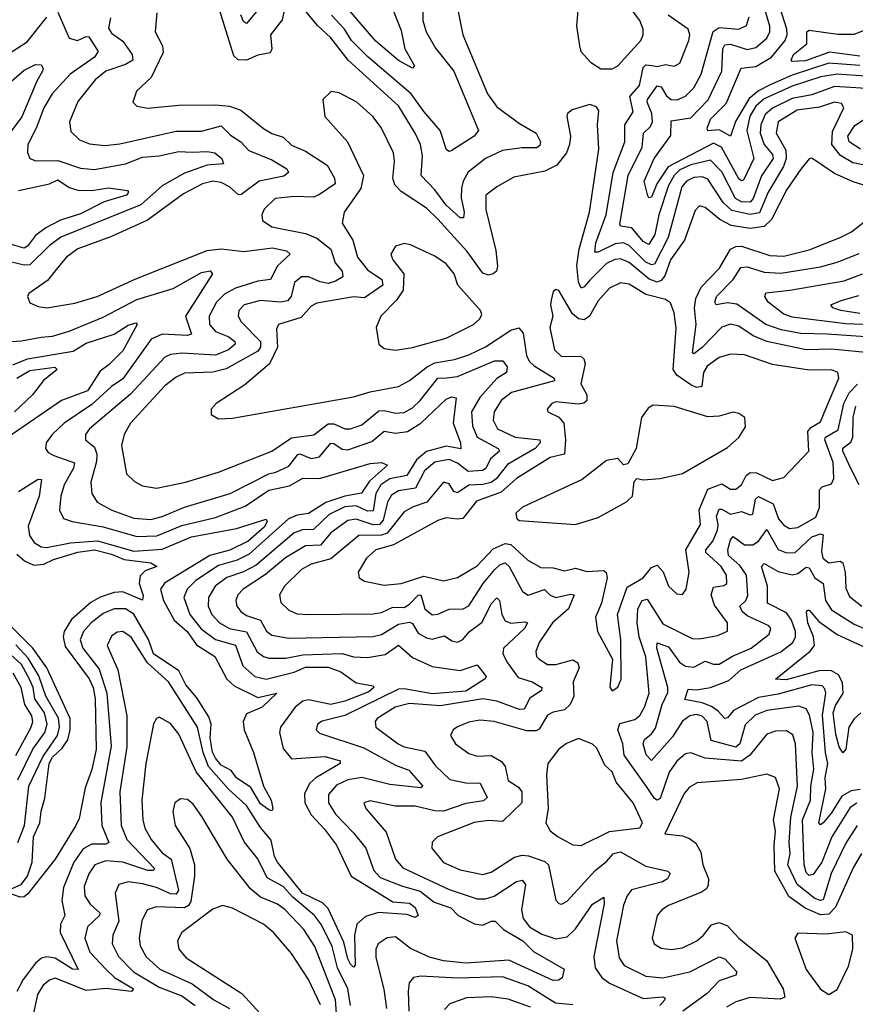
# Model space of a CAD drawing. Extents: x 1843161 to 1959474, y 907081 to 1016326.
# Tile 91 of 256: x 1881919 to 1884889, y 944140 to 947638. Entities that reach past the tile are written whole.
import ezdxf

# ---------------------------------------------------------------- set-up
doc = ezdxf.new("R2010")
doc.units = 0

msp = doc.modelspace()

# ---------------------------------------------------------------- linework, layer by layer
at = {"layer": '0CON20XD'}
for points in [[(1884025, 947463.8), (1884045, 947474.2), (1884126.7, 947565), (1884135.5, 947585), (1884134.5, 947605), (1884123.6, 947635), (1884100.5, 947665), (1884005, 947760), (1883964.1, 947775.9), (1883945, 947770), (1883924.2, 947745.8), (1883904, 947685), (1883898, 947615), (1883908.8, 947545), (1883913.8, 947525), (1883947.7, 947487.7), (1883985, 947464), (1884025, 947463.8)], [(1883245.3, 947675), (1883275, 947600), (1883288.3, 947535), (1883322, 947475), (1883315, 947466.2), (1883265, 947493.3), (1883185, 947562.7), (1883045, 947725.4)], [(1882865, 947698), (1882852.3, 947637.7), (1882810.6, 947585), (1882814.7, 947535), (1882809.6, 947520.4), (1882765, 947511.9), (1882725, 947494.8), (1882695, 947495.7), (1882679.8, 947509.8), (1882629.9, 947669.9)], [(1883474.5, 947685), (1883493.9, 947585), (1883581.7, 947375), (1883615, 947328.8), (1883695, 947269.3), (1883754.5, 947235), (1883770.3, 947205), (1883768.2, 947191.8), (1883757, 947183), (1883705, 947183.5), (1883635, 947174.2), (1883574.5, 947145.5), (1883513.4, 947096.6), (1883495.2, 947065), (1883489.6, 947039.6), (1883488.6, 947005), (1883499, 946955), (1883496, 946934), (1883485, 946934.7), (1883435, 946978.9), (1883395, 947033.8), (1883346.5, 947085), (1883350.4, 947155), (1883343.4, 947195), (1883325.2, 947235), (1883265, 947331.9), (1883086.7, 947495), (1883025, 947574.2), (1882977.5, 947617.5), (1882905, 947705.6)], [(1884925, 947437.8), (1884825, 947445.1), (1884766.9, 947435), (1884665, 947402), (1884565, 947356.7), (1884535, 947330.6), (1884514.5, 947295.5), (1884503, 947245), (1884528.5, 947145), (1884491.6, 947068.4), (1884485, 947065.3), (1884475, 947073.3), (1884413.6, 947185), (1884385, 947199.7), (1884224.2, 947115.8), (1884183.1, 947055), (1884165, 947007.8), (1884155, 947005.8), (1884152, 947012), (1884138.3, 947065), (1884174.4, 947145.6), (1884233.3, 947226.7), (1884235, 947279.2), (1884305, 947289.6), (1884366, 947354), (1884414.8, 947455), (1884418.8, 947535), (1884425, 947549.2), (1884445, 947551), (1884505, 947532.9), (1884535, 947539.6), (1884575, 947572.9), (1884585.2, 947595), (1884585.8, 947615.8), (1884562.4, 947692.4)], [(1884905, 947475.3), (1884795, 947484.1), (1884665, 947440.8), (1884586.7, 947406.7), (1884544.8, 947385.2), (1884511.7, 947358.3), (1884462.9, 947277.1), (1884445.3, 947224.7), (1884405, 947246.7), (1884365, 947243.8), (1884362.7, 947252.7), (1884374.8, 947285), (1884429.8, 947340.2), (1884483.8, 947466.2), (1884535, 947471.6), (1884591, 947505), (1884640, 947565), (1884647.3, 947585), (1884646, 947605), (1884614.1, 947705)], [(1881741.8, 947675), (1881741.5, 947625), (1881749.8, 947575), (1881745.8, 947555), (1881727.8, 947532.2), (1881705, 947517.6), (1881637.4, 947522.6), (1881585, 947514), (1881574.2, 947505), (1881546, 947445), (1881542.3, 947412.3), (1881551.2, 947385), (1881566.7, 947375), (1881605, 947365.5), (1881635, 947367.1), (1881705, 947392.3), (1881795, 947451.5), (1881844.4, 947495.6), (1881945, 947559.5), (1882015, 947647.5)], [(1882055, 947665.5), (1882095, 947573.1), (1882124.1, 947564.1), (1882155, 947579.3), (1882165, 947577.5), (1882198, 947525), (1882185.3, 947505), (1882098, 947445), (1882034.4, 947375), (1882004.8, 947325), (1881978.7, 947255), (1881947.6, 947195), (1881946.1, 947166.1), (1881955.3, 947145.3), (1881976.5, 947136.5), (1882055, 947137.9), (1882135, 947110.4), (1882185, 947105.6), (1882295, 947126.1), (1882355, 947150.5), (1882415, 947155.2), (1882485, 947170.5), (1882531.8, 947168.2), (1882585, 947170.5), (1882612.9, 947165), (1882637.9, 947145), (1882643.8, 947126.2), (1882585, 947121.5), (1882505, 947092.7), (1882425, 947048), (1882349.6, 946980.4), (1882065, 946866.2), (1882023.3, 946835), (1881955, 946767.3), (1881935, 946765.8), (1881865, 946782.9)], [(1882406.9, 947663.1), (1882400, 947595), (1882426, 947546), (1882428.4, 947521.6), (1882386.4, 947433.6), (1882334, 947385), (1882321.2, 947345), (1882335, 947331.4), (1882373.8, 947323.8), (1882485, 947334.7), (1882615, 947336.2), (1882665, 947331.4), (1882705, 947317.1), (1882785, 947251.6), (1882815, 947233.7), (1882855, 947221.1), (1882885, 947193.1), (1882935, 947171.1), (1883012.1, 947122.1), (1883037.9, 947075), (1883040, 947055), (1882985, 947017), (1882965, 947008), (1882895, 947010.2), (1882826.7, 947003.3), (1882787.9, 946965), (1882780, 946945), (1882781.5, 946925), (1882815, 946902.4), (1882935, 946879), (1882975, 946862.4), (1883025, 946822.9), (1883040.2, 946775), (1883065.3, 946745), (1883067.5, 946725), (1883041.2, 946708.8), (1883015, 946701.6), (1882986.5, 946706.5), (1882945, 946724.8), (1882920.8, 946725), (1882895.3, 946705), (1882884, 946655), (1882871, 946639), (1882845.4, 946634.6), (1882775, 946640.4), (1882717.3, 946625), (1882697.3, 946605), (1882695.3, 946585), (1882706.6, 946565), (1882775.1, 946495.1), (1882775.2, 946475), (1882765, 946460), (1882652.8, 946397.2), (1882605, 946385.9), (1882505, 946381.9), (1882475, 946367.7), (1882435, 946337.6), (1882313.2, 946205), (1882290.8, 946165), (1882280.4, 946125), (1882298.6, 946025), (1882327.4, 945997.4), (1882355, 945981.5), (1882405, 945973.8), (1882508.8, 945995), (1882625, 946030.3), (1882815, 946104.7), (1882885, 946152.7), (1882965, 946163.4), (1883015, 946202.4), (1883035, 946202.2), (1883075, 946184.1), (1883095, 946184.1), (1883135, 946199.1), (1883195, 946248.2), (1883215, 946250.1), (1883255, 946240), (1883285, 946242.9), (1883315, 946259.6), (1883342, 946285), (1883405, 946364.8), (1883436.2, 946366.2), (1883475, 946371.1), (1883606.6, 946426.6), (1883636, 946426), (1883651.6, 946405), (1883649.1, 946385), (1883615, 946363.5), (1883553.9, 946296.1), (1883524.8, 946245), (1883528.3, 946195), (1883544.8, 946155), (1883620, 946115), (1883624, 946105), (1883592.6, 946077.4), (1883576.4, 946043.6), (1883563.5, 946036.5), (1883513.3, 946033.3), (1883475, 946063.1), (1883445, 946075.1), (1883395, 946066.3), (1883358.3, 946035), (1883326.2, 945973.8), (1883265.4, 945964.6), (1883240.8, 945949.2), (1883226.6, 945923.4), (1883210.3, 945859.7), (1883197.7, 945845), (1883175, 945843.4), (1883115, 945863.8), (1883085, 945859.3), (1883025, 945815.2), (1882988.7, 945771.3), (1882935, 945768.4), (1882863.6, 945726.4)], [(1882761.4, 947668.6), (1882725, 947624.5), (1882715, 947631.5), (1882705, 947655.6)], [(1883352.3, 947685), (1883352, 947635), (1883364.2, 947595), (1883397.2, 947537.2), (1883462.3, 947455), (1883550, 947245), (1883534.3, 947225), (1883455, 947173.3), (1883445, 947170), (1883435.5, 947175.5), (1883413.5, 947245), (1883355, 947311.8), (1883310.9, 947375), (1883156.4, 947506.4), (1883098.8, 947565), (1883073.4, 947605), (1883027.7, 947655)], [(1885015, 947102.7), (1884880.1, 947130.1), (1884836, 947156), (1884805.5, 947195), (1884808.4, 947241.6), (1884848.9, 947325), (1884840.6, 947340.6), (1884815, 947345.2), (1884762.2, 947327.8), (1884683, 947317), (1884614.7, 947275.3), (1884608.4, 947235), (1884642.7, 947175), (1884643.8, 947145), (1884633.4, 947116.6), (1884579.6, 947025), (1884548.2, 946951.8), (1884514, 946946), (1884450, 946960), (1884419.2, 946989.2), (1884365, 947072.2), (1884345, 947080.5), (1884315, 947077.4), (1884288.8, 947065), (1884272.5, 947045), (1884224.1, 946865), (1884175, 946769.6), (1884165, 946767.3), (1884145, 946777.2), (1884085, 946836.4), (1884065, 946845.1), (1884035, 946842), (1883975, 946812), (1883962.7, 946812.7), (1883966.4, 946845), (1884003.8, 946945), (1884028.2, 947095), (1884070.2, 947205), (1884069.7, 947265), (1884099.3, 947310.7), (1884088.2, 947365), (1884122.2, 947405), (1884135, 947469.1), (1884145, 947478.5), (1884165.4, 947475.4), (1884185, 947472.3), (1884215, 947479.1), (1884245, 947473.8), (1884265, 947484.5), (1884297.3, 947565), (1884300.6, 947585), (1884295.4, 947605), (1884224.4, 947654.4)], [(1882241.9, 947645), (1882235, 947608), (1882245, 947590.3), (1882285, 947562.4), (1882318.9, 947515), (1882321.1, 947495), (1882295, 947479.6), (1882225, 947455.2), (1882187.2, 947425), (1882125, 947347.5), (1882095.4, 947275), (1882101.1, 947241.1), (1882131.2, 947211.2), (1882166.8, 947196.8), (1882221.8, 947191.7), (1882275, 947197), (1882475, 947242.4), (1882565, 947242.9), (1882635, 947261.1), (1882668.3, 947228.3), (1882704.5, 947204.5), (1882733.2, 947173.2), (1882815, 947140.2), (1882868.1, 947108.1), (1882874.5, 947095), (1882857.7, 947082.3), (1882770, 947065), (1882705, 947015.7), (1882695, 947016.8), (1882664.7, 947045), (1882635, 947059.8), (1882605, 947064.1), (1882569.1, 947055), (1882500.6, 947019.4), (1882373.6, 946926.4), (1882245, 946868.5), (1882125, 946824.7), (1882085.3, 946795), (1882055, 946758.2), (1882017.8, 946712.2), (1881951.2, 946665), (1881946.2, 946655), (1881955, 946632.5), (1881985, 946618.9), (1882015, 946614.6), (1882115, 946631.6), (1882194.3, 946655), (1882331.9, 946718.1), (1882585, 946818.5), (1882635, 946823.7), (1882715.6, 946814.4), (1882817.2, 946827.2), (1882867.3, 946817.3), (1882880.6, 946805), (1882835, 946764.1), (1882810, 946715), (1882765, 946709.1), (1882685.8, 946684.2), (1882646.3, 946663.7), (1882618.7, 946635), (1882592, 946585), (1882594, 946555), (1882615, 946530.8), (1882661.8, 946511.9), (1882684, 946495), (1882685.3, 946485), (1882661.5, 946465), (1882615, 946446.4), (1882495, 946453.6), (1882455, 946449), (1882435, 946439.8), (1882312.2, 946307.8), (1882166.6, 946185), (1882152.8, 946165), (1882152.7, 946145), (1882185, 946119.1), (1882193.6, 946095), (1882191.8, 946068.2), (1882171.2, 945995), (1882174.8, 945954.8), (1882194.4, 945924.4), (1882246.5, 945895), (1882325, 945867.6), (1882385, 945862.7), (1882425, 945873), (1882505, 945906.7), (1882667.5, 945955), (1882805, 946024.5), (1882829.3, 946030.7), (1882875, 946052.5), (1882907.2, 946092.8), (1882915, 946095.2), (1882955, 946079.3), (1882984.9, 946085.1), (1883025, 946133.1), (1883035, 946133), (1883065, 946112.4), (1883085, 946110.5), (1883170.8, 946139.2), (1883215, 946176.7), (1883255, 946169), (1883297.9, 946175), (1883345, 946204.8), (1883435, 946290.5), (1883455, 946297.9), (1883470.6, 946295), (1883459.8, 946205), (1883485.5, 946135), (1883486.6, 946113.4), (1883435, 946122.7), (1883365, 946103.5), (1883329, 946075), (1883295, 946019.2), (1883235, 946007), (1883202.8, 945985), (1883185.4, 945955), (1883175, 945893.4), (1883155, 945891.9), (1883115, 945911.4), (1883075, 945907), (1883019.5, 945880.5), (1882962.9, 945827.1), (1882924.1, 945825.9), (1882895, 945815.2), (1882760, 945700), (1882715, 945676.6), (1882655, 945656.7), (1882613.2, 945625), (1882589.8, 945585), (1882588.3, 945555), (1882601.6, 945525), (1882629.5, 945495), (1882664.7, 945474.7), (1882725, 945463.5), (1882762.7, 945392.7), (1882785, 945375.7), (1882805, 945369.4), (1882865, 945369.5), (1882925, 945381.5), (1883065, 945385.7), (1883105, 945374.5), (1883155, 945372.3), (1883217.9, 945382.1), (1883265, 945416.3), (1883315, 945372.5), (1883385, 945340), (1883485, 945325.3), (1883545, 945345.5), (1883577.5, 945305), (1883573.9, 945296.1), (1883505, 945252.1), (1883385, 945243.3), (1883285, 945260.7), (1883265, 945258.9), (1883075, 945166.3), (1882994.4, 945145.6), (1882976.9, 945135), (1882973.3, 945115), (1882985, 945102.9), (1883141.6, 945051.6), (1883255, 944989.4), (1883302.2, 944972.2), (1883352.2, 944915), (1883345, 944908.5), (1883235, 944920.6), (1883134.6, 944945.4), (1883085, 944937.9), (1883045, 944918), (1883016.8, 944885), (1883016.8, 944855), (1883041.6, 944815), (1883105, 944749.5), (1883149.8, 944695), (1883178.1, 944615), (1883200.8, 944590.8), (1883279.3, 944559.3), (1883341.9, 944541.9), (1883392.1, 944502.1), (1883451.9, 944481.9), (1883477.2, 944455), (1883535, 944425.8), (1883565, 944420.3), (1883595, 944435.3), (1883609.2, 944435), (1883638.9, 944405), (1883707.2, 944365), (1883745, 944327.3), (1883854.2, 944264.2), (1883846.8, 944233.2), (1883834.7, 944225.3), (1883815, 944224.4), (1883657, 944297), (1883505.7, 944285.7), (1883425, 944293.6), (1883375, 944306.9), (1883307.5, 944337.5), (1883255, 944379.2), (1883225, 944376.4), (1883193.4, 944355), (1883184.8, 944335), (1883184.4, 944305.6), (1883213.8, 944193.8), (1883223.1, 944125)], [(1884225, 947049.8), (1884190.7, 946945), (1884176.2, 946875), (1884155, 946839.8), (1884135, 946850), (1884095, 946898.7), (1884055, 946904.8), (1884051.6, 946911.6), (1884081.2, 947085), (1884131.5, 947185), (1884136.2, 947235), (1884161.2, 947258.8), (1884168.1, 947275), (1884165.8, 947305), (1884149.3, 947345), (1884150.7, 947355), (1884185, 947403.2), (1884199.4, 947399.4), (1884217.8, 947367.8), (1884235, 947354.8), (1884256.5, 947353.5), (1884285, 947366.2), (1884315, 947395.9), (1884341, 947445), (1884383.6, 947596.4), (1884405, 947610.9), (1884475, 947604.8), (1884501.9, 947618.1), (1884511.9, 947648.1)], [(1884905, 947508.5), (1884797.5, 947522.5), (1884712.4, 947492.4), (1884665, 947490), (1884660.9, 947495), (1884670, 947515), (1884717.4, 947552.6), (1884717.1, 947595), (1884725, 947601.8), (1884827, 947587), (1884885, 947586.5), (1884965, 947617.7)], [(1881835, 947373.8), (1881935, 947459.1), (1881975, 947479.1), (1881995, 947477.5), (1882002.5, 947465), (1882000, 947455), (1881979.5, 947420.5), (1881926.4, 947293.6), (1881868.1, 947215)], [(1884938.1, 947045), (1884882, 947062), (1884815, 947092), (1884735, 947146.9), (1884725, 947144.4), (1884695, 947107.5), (1884645.6, 947035), (1884591.1, 946928.9), (1884565, 946903.8), (1884515, 946896.5), (1884447.6, 946907.6), (1884407.9, 946927.9), (1884355, 946970.8), (1884335, 946977.3), (1884319.5, 946960.5), (1884282.1, 946855), (1884232.2, 946785), (1884212.1, 946727.9), (1884198.8, 946711.2), (1884185, 946706.3), (1884156, 946716), (1884085, 946776.1), (1884055, 946788.4), (1884033.9, 946786.1), (1884005, 946772.3), (1883946.3, 946713.7), (1883925, 946688.6), (1883914.8, 946684.8), (1883905.2, 946705.2), (1883899.6, 946765), (1883907.3, 946822.7), (1883944.1, 946955), (1883977.9, 947177.9), (1883973.1, 947265), (1883978, 947315), (1883968.8, 947328.8), (1883945, 947337.5), (1883882.3, 947317.7), (1883866.7, 947305), (1883863.8, 947295), (1883876.5, 947225), (1883873.5, 947195), (1883862, 947165), (1883828.1, 947121.9), (1883785, 947100.5), (1883675, 947078.9), (1883614.4, 947045), (1883575.5, 947015), (1883575.8, 946964.2), (1883611.9, 946818.1), (1883617.4, 946762.6), (1883613.8, 946745), (1883601.4, 946735), (1883585, 946730.8), (1883565, 946738), (1883509.6, 946815), (1883405, 946929.5), (1883365, 946968.4), (1883275, 947028.2), (1883251.8, 947051.8), (1883245.2, 947075), (1883251.5, 947135), (1883248.2, 947165), (1883203.5, 947255), (1883174.4, 947295), (1883117.5, 947345), (1883055, 947378.6), (1883026.4, 947383.6), (1882996.7, 947355), (1883003.8, 947295), (1883084.5, 947204.5), (1883140.7, 947085), (1883131.6, 947038.4), (1883072.7, 946955), (1883064.6, 946915), (1883103.2, 946855), (1883119.3, 946795), (1883155, 946749.8), (1883205.8, 946715), (1883210, 946695), (1883145, 946649.5), (1883105, 946653.2), (1882975, 946631), (1882955, 946620.3), (1882919.6, 946580.4), (1882839.4, 946555), (1882831.7, 946538.3), (1882834.8, 946475), (1882807.4, 946415), (1882719.4, 946340.6), (1882616.7, 946275), (1882600, 946255), (1882600, 946235), (1882625, 946220), (1882675, 946222.9), (1883105, 946297.7), (1883164.3, 946315.7), (1883265.2, 946334.8), (1883305, 946355.8), (1883366.7, 946405), (1883395, 946419), (1883465, 946430.5), (1883515, 946447.6), (1883575, 946476.2), (1883665, 946535.7), (1883693.1, 946543.1), (1883708.1, 946525), (1883720.8, 946445), (1883729.8, 946425), (1883747.9, 946407.9), (1883818.5, 946365), (1883820, 946355), (1883666.9, 946313.1), (1883630, 946285), (1883605.8, 946245), (1883602.1, 946215), (1883617.8, 946185), (1883680, 946155), (1883768.1, 946145), (1883768.8, 946135), (1883750.6, 946115), (1883652.7, 946057.3), (1883612.7, 946007.3), (1883595, 945994.4), (1883565, 945986.4), (1883515, 945984), (1883475, 945957), (1883461.5, 945961.5), (1883445, 945989.6), (1883425, 945994.6), (1883366.5, 945923.5), (1883317.6, 945907.6), (1883285, 945889.1), (1883225, 945813.6), (1883205, 945806.2), (1883124.6, 945805.4), (1883025, 945722.6), (1882955, 945703.5), (1882920, 945685), (1882860, 945625), (1882842.7, 945595), (1882847.4, 945567.4), (1882875, 945540), (1882905, 945527.6), (1882944.8, 945524.8), (1883175, 945526.7), (1883205, 945531.4), (1883245, 945550.3), (1883285, 945549.7), (1883305, 945561.2), (1883335, 945593.1), (1883345, 945594.6), (1883358.5, 945545), (1883385, 945524.2), (1883405, 945525.7), (1883445, 945543.2), (1883495, 945544.8), (1883515, 945555.4), (1883565.8, 945635), (1883607.8, 945685), (1883625, 945701.3), (1883645, 945708), (1883658.8, 945695), (1883706.2, 945606.2), (1883726.5, 945593.5)], [(1884985, 947390.6), (1884815, 947401.5), (1884735, 947371.1), (1884665, 947358.1), (1884595, 947324.6), (1884569, 947301), (1884552.8, 947265), (1884551.5, 947235), (1884565.3, 947195.3), (1884595, 947159.8), (1884597, 947145), (1884556.2, 947083.8), (1884526.6, 947003.4), (1884515, 946990.3), (1884485, 946991.2), (1884463.2, 947003.2), (1884415, 947097.5), (1884375, 947139.3), (1884305, 947122.2), (1884265.9, 947105), (1884244.7, 947085), (1884225, 947049.8)], [(1884908.1, 947178.1), (1884867.4, 947205), (1884862.3, 947225), (1884887.4, 947262.6), (1885012.9, 947345)], [(1881915, 947031.1), (1882025, 947055.1), (1882055, 947069), (1882095, 947042), (1882125, 947032.1), (1882175, 947031.5), (1882235, 947041.1), (1882301.7, 947031.7), (1882305.6, 947025), (1882298.9, 947015), (1882219.1, 946990.9), (1882135, 946949), (1882064, 946926), (1882011.4, 946898.6), (1881975, 946871.6), (1881946.7, 946833.3), (1881935, 946826.2), (1881885, 946840.7)], [(1884975, 946451.6), (1884805, 946467.2), (1884715, 946464.8), (1884575, 946494.8), (1884525.6, 946515.6), (1884475, 946549.1), (1884445, 946556.6), (1884415, 946546.2), (1884345, 946473.8), (1884315, 946451.2), (1884310.5, 946455), (1884323.6, 946555), (1884317.2, 946615), (1884322.2, 946647.8), (1884341.7, 946688.3), (1884406.1, 946755), (1884445, 946822.7), (1884465, 946832.7), (1884485, 946834), (1884585, 946800.6), (1884635, 946798.7), (1884725, 946821), (1884835.5, 946864.5), (1884876.2, 946885), (1884925, 946923.9)], [(1883255, 946464.6), (1883315, 946473.3), (1883435, 946506.9), (1883531.9, 946555), (1883554.4, 946575), (1883561.2, 946591.2), (1883557.1, 946605), (1883476.1, 946695), (1883463.6, 946735), (1883435, 946770.8), (1883395, 946797.9), (1883308.3, 946838.3), (1883285, 946843.3), (1883255, 946834.2), (1883238.5, 946805), (1883245.5, 946785), (1883284.3, 946735), (1883282.1, 946677.9), (1883258.6, 946641.4), (1883202.1, 946585), (1883186.4, 946545), (1883196, 946485), (1883215, 946470), (1883255, 946464.6)], [(1884993.8, 946506.2), (1884789.1, 946520.9), (1884695, 946523), (1884626, 946536), (1884571.3, 946555), (1884467.5, 946627.5), (1884435, 946632.8), (1884394.3, 946625), (1884389.6, 946635), (1884395.3, 946655), (1884454.8, 946715), (1884482.7, 946757.3), (1884505, 946760.8), (1884565, 946741.5), (1884625, 946737.2), (1884765, 946760.2), (1884825, 946776.7), (1884902.5, 946807.5)], [(1881855, 946492.8), (1881925, 946497.7), (1881995, 946510.9), (1882035, 946513.6), (1882095, 946532), (1882215, 946581), (1882335, 946644.5), (1882465, 946682.7), (1882565, 946739.8), (1882595.8, 946745.8), (1882604.3, 946735), (1882508.4, 946585), (1882529, 946521), (1882515, 946516.4), (1882425, 946521), (1882386.4, 946503.6), (1882285, 946362.1), (1882245.1, 946334.9), (1882175, 946270.8), (1882077.5, 946205), (1882034.7, 946165), (1882013.3, 946135), (1882010.9, 946115), (1882020.6, 946100.6), (1882040.4, 946089.6), (1882113.2, 946063.3), (1882110.6, 946045), (1882077.3, 945985), (1882064.8, 945945), (1882060.3, 945895), (1882075, 945866.5), (1882105.2, 945855.2), (1882215.8, 945835.8), (1882335, 945801.4), (1882405.8, 945804.2), (1882495, 945840.7), (1882615, 945869.7), (1882720.3, 945909.7), (1882805, 945966.4), (1882878.4, 945981.6), (1882925, 946008.7), (1882985, 946008), (1883165, 946061.1), (1883204.6, 946064.6), (1883226.7, 946055), (1883161.8, 945998.2), (1883134.2, 945955.8), (1883074.3, 945945.7), (1883006.8, 945923.2), (1882945, 945883.4), (1882905, 945877.6), (1882874.4, 945865), (1882735, 945739.4), (1882691.9, 945718.1), (1882625, 945698.5), (1882545, 945646.1), (1882513.8, 945615), (1882502.2, 945585), (1882523.8, 945525), (1882564.2, 945474.2), (1882615, 945435.4), (1882686.2, 945416.2), (1882712.5, 945342.5), (1882755, 945304.3), (1882795, 945294.8), (1882895, 945320), (1882935, 945337.7), (1883015, 945337.9), (1883060.5, 945320.5), (1883115, 945282.4), (1883175, 945271.2), (1883178.1, 945265), (1883159.9, 945250.1), (1883075, 945216.7), (1883025, 945205.2), (1882945, 945221.4), (1882925, 945217.2), (1882897.7, 945195), (1882845.4, 945125), (1882842, 945105), (1882855, 945048.6), (1882885, 945011.5), (1883005, 945020.5), (1883057.8, 945005), (1883057.5, 944995), (1882971.8, 944945), (1882950.6, 944925), (1882931.2, 944888.8), (1882932.3, 944855), (1882955, 944812.6), (1883002.3, 944762.3), (1883044.7, 944705), (1883097.2, 944595), (1883245, 944503.3), (1883305, 944499.2), (1883325, 944483.1), (1883335.6, 944455), (1883325, 944448.6), (1883295, 944458.8), (1883194, 944466), (1883148.2, 944451.8), (1883117.3, 944425), (1883108.7, 944385), (1883111.4, 944278.6), (1883105, 944272.2), (1883095, 944282.5), (1883085, 944301.4), (1883070.9, 944360.9), (1883015, 944479.6), (1882995, 944500.6), (1882924, 944535), (1882835, 944645.2), (1882824.4, 944665), (1882813.1, 944723.1), (1882775, 944767.6), (1882725, 944845.7), (1882662.5, 944902.5), (1882590, 944985), (1882571.4, 945035), (1882550.6, 945125), (1882448.2, 945285), (1882372.8, 945352.8), (1882345.7, 945395.7), (1882315, 945444.1), (1882285, 945464.1), (1882265, 945462), (1882245, 945447.7), (1882229.7, 945415), (1882268.3, 945328.3), (1882299.5, 945165), (1882299.7, 945055), (1882274.5, 944895), (1882279.3, 944775), (1882299.2, 944725), (1882398.3, 944621.7), (1882394.6, 944615.4), (1882374.4, 944615.6), (1882285.6, 944645), (1882225, 944650), (1882186.1, 944635), (1882165, 944603.5), (1882148.5, 944558.5), (1882150.5, 944525), (1882169.5, 944495), (1882203.7, 944465), (1882202.4, 944455), (1882160, 944415), (1882151, 944375), (1882168.4, 944325), (1882224.8, 944264.8), (1882255.6, 944235), (1882323.6, 944195), (1882316.7, 944185), (1882225, 944195.4), (1882155, 944188.6), (1882045, 944232.9), (1882025, 944225.8), (1882002.9, 944207.1), (1881981.9, 944175), (1881967.3, 944102.7)], [(1884975, 946552.7), (1884855, 946557.5), (1884665, 946581.8), (1884635, 946591.9), (1884579.2, 946635), (1884567.3, 946655), (1884571.6, 946668.4), (1884656.8, 946676.8), (1884849, 946711), (1884915, 946735.6)], [(1884025, 945254), (1884045, 945266.7), (1884056.9, 945295), (1884055.3, 945435), (1884044.4, 945525), (1884077.9, 945622.1), (1884135.4, 945654.6), (1884165, 945692.1), (1884185, 945699.6), (1884206, 945676), (1884225.6, 945625), (1884255, 945598.6), (1884275, 945596), (1884287.8, 945615), (1884298.5, 945675), (1884286.9, 945755), (1884338.4, 945845), (1884333.8, 945896.2), (1884365, 945970), (1884415, 945988.8), (1884445, 945970), (1884465, 945970), (1884484.1, 945985), (1884501.2, 946018.8), (1884515, 946029.3), (1884538, 946028), (1884595, 946001.3), (1884635, 946011.9), (1884724.5, 946105), (1884720.6, 946175), (1884731.2, 946188.8), (1884765, 946209.3), (1884784.6, 946255.4), (1884830.7, 946365), (1884826.5, 946385), (1884804.8, 946394.8), (1884725, 946393.5), (1884595, 946412.9), (1884495, 946447.7), (1884445, 946450.3), (1884405, 946438.2), (1884362.2, 946407.8), (1884349.1, 946385), (1884343.2, 946335), (1884325, 946331.3), (1884305, 946341.3), (1884255, 946375.6), (1884242.2, 946395), (1884251.9, 946541.9), (1884245, 946596.2), (1884232.3, 946632.3), (1884214.7, 946644.7), (1884145, 946661.6), (1884085, 946698.8), (1884055, 946702.9), (1884015, 946684.6), (1883975, 946639.6), (1883944.8, 946585.2), (1883925, 946571.6), (1883905, 946575.3), (1883883.3, 946593.3), (1883835, 946676.2), (1883825, 946680), (1883815, 946672.5), (1883807.8, 946642.2), (1883805.6, 946625), (1883814.5, 946585), (1883803.9, 946545), (1883819.6, 946465), (1883845, 946441.6), (1883913.1, 946443.1), (1883923.6, 946433.6), (1883929.1, 946415), (1883913.7, 946345), (1883934.8, 946305), (1883935, 946284.1), (1883924.5, 946275.5), (1883905, 946272.2), (1883825, 946280.5), (1883810, 946275), (1883794, 946255), (1883796.2, 946245), (1883835, 946225.5), (1883852.6, 946205), (1883859.2, 946145), (1883855.1, 946094.9), (1883805, 946082.9), (1883685, 946008.3), (1883630.3, 945959.7), (1883542.9, 945927.1), (1883493.5, 945866.5), (1883475, 945863.1), (1883435, 945868.9), (1883405, 945859.3), (1883247.2, 945772.8), (1883184.4, 945755), (1883151.5, 945725), (1883122.2, 945675), (1883125.5, 945655.5), (1883145, 945643.8), (1883215, 945629.3), (1883275, 945635.3), (1883355, 945661.5), (1883425, 945644.7), (1883475, 945655.9), (1883545, 945698.3), (1883602.1, 945757.9), (1883645, 945777), (1883665, 945773.2), (1883725, 945717.5), (1883771.6, 945691.6), (1883815, 945690.7), (1883855, 945680.5), (1883895, 945689.4), (1883935, 945677.4), (1883995, 945681.3), (1884003.7, 945673.7), (1884006.8, 945655), (1883987.1, 945565), (1883965.6, 945515), (1883972.5, 945465), (1884026.1, 945366.1), (1884016.7, 945266.7), (1884025, 945254)], [(1884904.7, 946594.7), (1884837.8, 946605), (1884809.2, 946615), (1884802.5, 946625), (1884839.2, 946640.8), (1884901.8, 946658.2)], [(1881895, 946412.3), (1881946.7, 946433.3), (1882109.1, 946460.9), (1882155, 946488.9), (1882255, 946520.4), (1882305, 946553.2), (1882331.2, 946561.2), (1882336.9, 946555), (1882285, 946462.2), (1882237.4, 946412.6), (1882205, 946390), (1882160.3, 946319.7), (1882067.7, 946285), (1881855, 946140)], [(1881908.9, 946365), (1881955, 946391.3), (1882044, 946404), (1882052.5, 946395), (1882003.9, 946356.1), (1881964.7, 946305), (1881900, 946245)], [(1884896.2, 944775), (1884855, 944712.4), (1884803.7, 944605), (1884775, 944511.4), (1884765, 944508), (1884745, 944515.4), (1884682.2, 944565), (1884649.5, 944635), (1884657.4, 944675), (1884654.1, 944715), (1884659.7, 944805), (1884684.1, 944915), (1884676.5, 945065), (1884667.4, 945097.4), (1884645, 945111.6), (1884605, 945110.8), (1884575, 945099.7), (1884514, 945025), (1884485, 945003.3), (1884355, 945014.1), (1884305, 945032.7), (1884285, 945029.3), (1884255, 945004.1), (1884227.6, 944965), (1884195, 944871.5), (1884185, 944865.3), (1884175, 944870.9), (1884149.6, 944910.4), (1884067.9, 945025), (1884062.8, 945065), (1884044.8, 945115.2), (1884052.6, 945137.4), (1884105, 945151.7), (1884123.7, 945166.3), (1884140, 945195), (1884156.3, 945245), (1884145, 945374.2), (1884121.4, 945445), (1884113.2, 945495), (1884116.3, 945545), (1884131.1, 945575), (1884148.8, 945578.8), (1884205, 945492), (1884309.2, 945439.2), (1884335, 945438.2), (1884399.7, 945450.3), (1884434.6, 945465.4), (1884434.6, 945495), (1884388.1, 945558.1), (1884377, 945595), (1884385, 945621.9), (1884422, 945628), (1884432.3, 945635), (1884430.9, 945665), (1884412.3, 945695), (1884358.2, 945745), (1884357.5, 945755), (1884382.3, 945785), (1884399.1, 945825), (1884401.7, 945845), (1884395.5, 945874.5), (1884405, 945898.6), (1884415, 945898.8), (1884445, 945881.4), (1884485, 945891), (1884515, 945879.1), (1884525, 945881.9), (1884534.5, 945935), (1884545, 945944.3), (1884597.7, 945917.7), (1884616, 945865), (1884635, 945842.4), (1884655, 945830.3), (1884685, 945833.8), (1884748.9, 945871.1), (1884762.4, 945905), (1884762.1, 945967.9), (1884771.8, 945978.2), (1884805, 945988.6), (1884812.3, 946007.7), (1884810.8, 946065), (1884780.9, 946145), (1884782.7, 946155), (1884828.8, 946181.2), (1884848.4, 946275), (1884867.6, 946312.4), (1884896.7, 946343.3)], [(1883895, 945844.4), (1883975, 945870), (1884076.2, 945925), (1884097.1, 945945), (1884103, 945997), (1884112, 946008), (1884135, 946003.8), (1884195, 946008), (1884275, 946025.8), (1884435, 946118.6), (1884475, 946154), (1884498.8, 946191.2), (1884496.2, 946225), (1884475, 946238.8), (1884455, 946243.8), (1884405, 946229.2), (1884365, 946226.9), (1884245, 946264.5), (1884170.9, 946269.1), (1884152.4, 946257.6), (1884129.2, 946225), (1884110, 946115), (1884080, 946060), (1884065, 946056.7), (1884045, 946078.8), (1884005, 946072), (1883918, 946005), (1883706.2, 945906.2), (1883682, 945885), (1883686.2, 945865), (1883695, 945859.2), (1883895, 945844.4)], [(1884903, 945985), (1884873.5, 946043.5), (1884844.9, 946105), (1884844.6, 946115.4), (1884855.6, 946124.4), (1884873, 946137), (1884880.8, 946155), (1884881.3, 946225), (1884891.3, 946265)], [(1881915, 945962.3), (1881985, 946005.3), (1881996.4, 946005), (1881988.3, 945945), (1881948.8, 945838.8), (1881953.2, 945805), (1881970.4, 945780.4), (1881995, 945765.3), (1882015, 945762.6), (1882099.5, 945779.5), (1882195, 945786.1), (1882325, 945749.7), (1882425, 945756.6), (1882529.3, 945800.7), (1882689.3, 945830.7), (1882795, 945863.8), (1882798.5, 945855), (1882788.1, 945835), (1882730.8, 945785), (1882666, 945754), (1882595, 945734.1), (1882433.4, 945636.6), (1882419.4, 945615), (1882430.6, 945575), (1882468.1, 945505), (1882514.5, 945465), (1882547.1, 945417.1), (1882612.6, 945375), (1882655.2, 945295.2), (1882681.4, 945271.4), (1882765, 945230.2), (1882833.3, 945245), (1882780.6, 945195), (1882725, 945172.2), (1882713.2, 945145), (1882716.2, 945115), (1882750.5, 945035), (1882785.6, 944915), (1882813.3, 944865), (1882818.8, 944835), (1882815, 944827.5), (1882805, 944830.8), (1882775, 944851.9), (1882740.5, 944910.5), (1882690, 944945), (1882670.3, 944970.3), (1882635, 944989), (1882615, 945014.1), (1882604.5, 945035.5), (1882596.4, 945085), (1882599.2, 945135), (1882590.7, 945160.7), (1882548.9, 945228.9), (1882509.6, 945275), (1882484.5, 945324.5), (1882395, 945384.6), (1882376.2, 945436.2), (1882325, 945525.9), (1882295, 945544.8), (1882254.6, 945545.4), (1882215, 945528.7), (1882173.2, 945495), (1882145.1, 945464.9), (1882133.4, 945435), (1882142.9, 945405), (1882201, 945331), (1882228.8, 945245), (1882243.5, 945056.5), (1882207, 944857), (1882211.4, 944775), (1882235.2, 944715), (1882225, 944709.1), (1882175, 944709), (1882145, 944692.7), (1882111.2, 944645), (1882074, 944555), (1882068.4, 944508.4), (1882079.1, 944455), (1882063.9, 944425), (1882063, 944395), (1882126.2, 944263.8), (1882107.1, 944265), (1882045, 944303.1), (1882015, 944308.4), (1881996, 944304), (1881974.5, 944285.5), (1881931.8, 944228.2), (1881908.2, 944185)], [(1884895, 944854), (1884870.9, 944839.1), (1884805.7, 944735), (1884770.4, 944645), (1884738.9, 944601.1), (1884725, 944596.9), (1884715, 944608.2), (1884706.8, 944635), (1884701.2, 944795), (1884729.7, 944865), (1884731, 944915), (1884742.3, 944975), (1884735.9, 945035), (1884739.2, 945105), (1884726.7, 945166.7), (1884715, 945189.4), (1884688.6, 945198.6), (1884575, 945183.8), (1884533.3, 945166.7), (1884497.2, 945132.8), (1884479.1, 945065), (1884465, 945053.3), (1884376.6, 945076.6), (1884362.1, 945145), (1884345, 945163.3), (1884325, 945169.1), (1884301.3, 945165), (1884275, 945145.6), (1884239.7, 945090.3), (1884165, 945006.4), (1884146.3, 945026.3), (1884134.8, 945065), (1884139.8, 945080.2), (1884165, 945100.5), (1884179.1, 945120.9), (1884202.5, 945205), (1884222.8, 945247.2), (1884222.7, 945265), (1884183.4, 945405), (1884185, 945424.4), (1884225, 945409.6), (1884264.8, 945355), (1884285, 945341.5), (1884315, 945337.8), (1884355, 945358.6), (1884385, 945348.1), (1884405, 945348.1), (1884452.7, 945377.3), (1884519.3, 945405), (1884583.3, 945455), (1884588.9, 945475), (1884581.5, 945485), (1884505, 945520), (1884486.5, 945535), (1884478.4, 945555), (1884500, 945575), (1884507.4, 945592.6), (1884502.1, 945665), (1884478.8, 945698.8), (1884438.1, 945735), (1884435.5, 945755), (1884445, 945790.4), (1884455, 945802), (1884495, 945772.6), (1884525, 945772.2), (1884545, 945785.6), (1884575, 945826.8), (1884615, 945756.1), (1884645, 945743.7), (1884675, 945745.6), (1884735, 945800.9), (1884765, 945811.6), (1884775, 945808.2), (1884768.5, 945748.5), (1884773.7, 945725), (1884795, 945708.4), (1884834.8, 945714.8), (1884845, 945708), (1884853.1, 945675), (1884855, 945618.8), (1884868.2, 945588.2), (1884912.1, 945555)], [(1881909, 945739), (1881935.8, 945715), (1881969.7, 945699.7), (1882005, 945703.8), (1882039.6, 945720.4), (1882125, 945746.1), (1882185, 945754.2), (1882245, 945739.8), (1882290.4, 945720.4), (1882385, 945708.7), (1882405.8, 945695), (1882365, 945680.4), (1882347.7, 945662.3), (1882343.4, 945635), (1882357.5, 945592.5), (1882355, 945575.7), (1882285, 945604.8), (1882255, 945602.6), (1882205, 945585.9), (1882172.1, 945567.9), (1882103.5, 945506.5), (1882076.4, 945465), (1882073, 945445), (1882080.9, 945410.9), (1882166.1, 945296.1), (1882180.1, 945265), (1882186.9, 945225), (1882190.8, 945045), (1882175, 944974.4), (1882151.5, 944908.5), (1882130.4, 944799.6), (1882118.5, 944775), (1882045, 944655.8), (1881948.1, 944531.9), (1881935, 944521.8), (1881920.6, 944520.6), (1881880, 944535)], [(1882863.6, 945726.4), (1882792.5, 945667.5), (1882712.9, 945615), (1882694.7, 945595), (1882687.6, 945575), (1882690.3, 945555), (1882705.4, 945535), (1882725, 945521), (1882774.3, 945504.3), (1882795.8, 945465.8), (1882815, 945451.4), (1882875, 945440.2), (1883175, 945446.7), (1883205, 945453.7), (1883265, 945490.2), (1883305, 945497.4), (1883315, 945492.7), (1883335, 945458.8), (1883365, 945441.5), (1883385, 945437), (1883429, 945449), (1883455, 945431.6), (1883475, 945426.5), (1883494.1, 945435.9), (1883517, 945463), (1883562.7, 945497.3), (1883595, 945563.2), (1883615, 945584.4), (1883624, 945574), (1883633, 945525), (1883645, 945502.7), (1883665, 945493.7), (1883715, 945499.1), (1883724.3, 945495), (1883713.7, 945475), (1883638.2, 945405), (1883636.5, 945385), (1883653.1, 945353.1), (1883691.1, 945301.1), (1883740.9, 945285), (1883774.5, 945265), (1883773.5, 945255), (1883732.2, 945227.8), (1883711.9, 945188.1), (1883695, 945187.7), (1883615, 945217), (1883565, 945224.8), (1883415, 945200.4), (1883305, 945208.8), (1883253.8, 945195), (1883189.2, 945155), (1883182.1, 945145), (1883184.5, 945125), (1883263.8, 945065), (1883285, 945054), (1883358.7, 945038.7), (1883396.9, 944986.9), (1883448.3, 944938.3), (1883505, 944926.6), (1883555.6, 944925.6), (1883581.1, 944875), (1883567.4, 944862.6), (1883505, 944852.9), (1883425, 944825.4), (1883395, 944826.6), (1883325, 944844.3), (1883285.7, 944844.3), (1883253.3, 944843.3), (1883165, 944862.7), (1883142.2, 944855), (1883148.9, 944835), (1883221.6, 944751.6), (1883254.2, 944655), (1883280.3, 944625), (1883445, 944547.8), (1883545, 944514.4), (1883575, 944514.4), (1883605, 944523.6), (1883685, 944576.2), (1883705, 944580.4), (1883716.9, 944565), (1883703.1, 944475), (1883708.4, 944445), (1883730.6, 944415), (1883775, 944388.3), (1883825, 944372.4), (1883865, 944379.5), (1883895, 944407.4), (1883955, 944495.8), (1883995, 944520.8), (1883996.9, 944496.9), (1883959.9, 944309.9), (1883965, 944269.1), (1883987.8, 944235), (1884015.3, 944215), (1884135, 944160.5), (1884205, 944166.4), (1884212.5, 944162.5), (1884212.5, 944155), (1884194, 944135)], [(1884906.5, 944903.5), (1884875, 944898.3), (1884840.9, 944879.1), (1884805, 944819.6), (1884775, 944784.2), (1884765, 944777.8), (1884760, 944785), (1884784.6, 944905), (1884782.5, 944945), (1884791.3, 944995), (1884783, 945035), (1884773, 945167), (1884784.4, 945245), (1884780.9, 945260.9), (1884771.2, 945271.2), (1884735, 945275.1), (1884615, 945241.4), (1884545, 945229.5), (1884456.7, 945183.3), (1884435, 945157.9), (1884425, 945155.4), (1884401.9, 945181.9), (1884377.7, 945197.7), (1884345, 945211), (1884283.3, 945223.3), (1884295, 945259.5), (1884325, 945257), (1884375, 945265.2), (1884440.1, 945289.9), (1884482.4, 945327.6), (1884625, 945392.2), (1884667.6, 945425), (1884677, 945445), (1884676.7, 945465), (1884662.8, 945505), (1884645, 945530.4), (1884577.2, 945565), (1884577, 945625), (1884556.2, 945695), (1884565, 945706.2), (1884615, 945677.6), (1884665, 945666.3), (1884685, 945670), (1884715, 945693.3), (1884725, 945690.4), (1884745.7, 945655), (1884775.3, 945635), (1884783, 945575), (1884805, 945541.5), (1884885, 945490.2), (1884985, 945448.1)], [(1883726.5, 945593.5), (1883784.2, 945614.2), (1883805, 945593.8), (1883824.9, 945584.9), (1883877.1, 945597.1), (1883890, 945595), (1883869.8, 945545), (1883812.3, 945495), (1883765.3, 945425), (1883753.1, 945393.1), (1883756, 945376), (1883765, 945365.6), (1883795, 945347.3), (1883825, 945346.9), (1883885, 945363.6), (1883902.8, 945352.8), (1883907, 945335), (1883886.4, 945285), (1883889, 945235), (1883875.4, 945204.6), (1883855, 945185.7), (1883815, 945178.3), (1883795, 945166.6), (1883765, 945117.8), (1883755, 945111.7), (1883721.9, 945111.9), (1883605, 945144.7), (1883555, 945149.2), (1883515, 945142), (1883475, 945126.2), (1883460, 945115), (1883450, 945095), (1883468.1, 945065), (1883515, 945030.4), (1883545, 945021.6), (1883595, 945023.9), (1883632, 945002), (1883644.3, 944985), (1883655.2, 944935.2), (1883691.8, 944911.8), (1883703.9, 944895), (1883704.1, 944855.9), (1883635, 944789.2), (1883585, 944792.4), (1883533.8, 944786.2), (1883404, 944735), (1883384.5, 944715.5), (1883384.4, 944695), (1883425, 944643.8), (1883485, 944617.5), (1883565, 944600.5), (1883595, 944608.9), (1883678, 944662), (1883705, 944669.1), (1883727.3, 944667.3), (1883785, 944647), (1883799, 944635), (1883825, 944510), (1883835, 944498), (1883845, 944495.8), (1883865, 944505.6), (1883964.6, 944615.4), (1884005, 944646.7), (1884029.7, 944675), (1884055, 944681.1), (1884145, 944630.2), (1884222.8, 944612.8), (1884231.1, 944605), (1884221.5, 944585), (1884203.3, 944575), (1884093.5, 944546.5), (1884077.7, 944525), (1884065, 944491.4), (1884040.4, 944365), (1884050, 944305), (1884067.9, 944277.9), (1884145, 944240.2), (1884205, 944233.8), (1884300.9, 944255), (1884405, 944308.8), (1884425, 944301.1), (1884467.8, 944255), (1884465, 944243.5), (1884405, 944223.2), (1884362.4, 944177.6), (1884275.9, 944115)], [(1884908.3, 945175), (1884885.4, 945154.6), (1884866.3, 945125), (1884855, 945046.5), (1884845, 945033.6), (1884832.3, 945055), (1884819.7, 945099.7), (1884810.9, 945175), (1884819.1, 945200.9), (1884846.1, 945245), (1884843.3, 945283.3), (1884829.9, 945309.9), (1884805, 945324.6), (1884763.9, 945326.1), (1884643.2, 945293.2), (1884606, 945295), (1884729.1, 945395), (1884744.4, 945415), (1884740.3, 945445), (1884720.3, 945495), (1884716, 945534), (1884720, 945540), (1884725, 945540.8), (1884759.7, 945499.7), (1884825, 945453.6), (1884985, 945380)], [(1881873, 944543), (1881924, 944565), (1881946.9, 944595), (1881962.9, 944645), (1881968.5, 944735), (1881990.9, 944785), (1881995, 944826.2), (1882008.1, 944871.9), (1882023.5, 944995), (1882035, 945018.4), (1882069.7, 945050.3), (1882090, 945080), (1882098.7, 945115), (1882097.7, 945155), (1882015.2, 945335.2), (1881965.6, 945405), (1881880.4, 945490.4)], [(1881912.2, 944715), (1881935.9, 944775), (1881951.1, 944915), (1882001.4, 945018.6), (1882052.8, 945095), (1882060.3, 945125), (1882057, 945157), (1882011.5, 945235), (1881987.2, 945307.2), (1881949.2, 945369.2), (1881905, 945417.3)], [(1881912.1, 944937.9), (1881965, 945045.7), (1882008.4, 945105), (1882017, 945135), (1882007.5, 945175), (1881972.6, 945225), (1881966.5, 945265), (1881954.3, 945295), (1881925, 945346.9), (1881885, 945384.1)], [(1881905, 945023.5), (1881960, 945125), (1881965.1, 945145), (1881961.7, 945165), (1881937, 945205), (1881924.1, 945265), (1881896.2, 945316.2)], [(1883094.4, 944135), (1883085.4, 944195), (1883049.1, 944269.1), (1883029.1, 944345), (1882991.7, 944421.7), (1882967.2, 944455), (1882889.8, 944519.8), (1882855, 944558.6), (1882799.1, 944589.1), (1882765, 944656.2), (1882717.3, 944717.3), (1882675.2, 944805), (1882546.1, 944966.1), (1882485, 945099.1), (1882455, 945137.1), (1882415, 945160), (1882404.6, 945155.4), (1882395, 945136.7), (1882367.7, 944995), (1882353.5, 944865), (1882356.1, 944795), (1882363.5, 944765), (1882385.7, 944725), (1882425, 944678.3), (1882457.8, 944655), (1882483.5, 944545), (1882475, 944530.5), (1882455, 944531.9), (1882405, 944554.3), (1882355, 944567.5), (1882305, 944574.3), (1882270.9, 944565), (1882258.6, 944535), (1882271.3, 944435), (1882249.8, 944385), (1882247.6, 944355), (1882269.9, 944309.9), (1882323.8, 944255), (1882415, 944200.5), (1882495, 944169.4), (1882543.2, 944135)], [(1883915, 944703.8), (1884015, 944753.9), (1884123.1, 944766.9), (1884133.1, 944785), (1884099.3, 944855), (1884039.5, 944929.5), (1884025, 944965.4), (1883999.3, 944989.3), (1883969.8, 945049.8), (1883955, 945064.5), (1883905, 945084.5), (1883863.1, 945066.9), (1883835, 945046.5), (1883796.5, 944995), (1883791.1, 944955), (1883796.8, 944835), (1883789.4, 944785), (1883805, 944755.8), (1883832.5, 944735), (1883885, 944706.7), (1883915, 944703.8)], [(1884911.6, 944675), (1884881.3, 944625), (1884818.2, 944485), (1884795, 944460.4), (1884765, 944457.6), (1884711.4, 944481.4), (1884652.8, 944522.8), (1884603, 944613), (1884600.3, 944705), (1884605.5, 944755), (1884598.9, 944795), (1884619.8, 944905), (1884605, 944945.4), (1884575, 944957.3), (1884485, 944938.3), (1884327, 944927), (1884299.3, 944910.7), (1884280.8, 944889.2), (1884212.5, 944745), (1884275, 944738.2), (1884299.2, 944729.2), (1884321.7, 944711.7), (1884340.3, 944680.3), (1884346.6, 944635), (1884367.9, 944585), (1884366.7, 944563.3), (1884359.9, 944550.1), (1884342.3, 944537.7), (1884225, 944490.9), (1884201.4, 944475), (1884184.4, 944455), (1884166.7, 944375), (1884174.3, 944355), (1884199.6, 944339.6), (1884235, 944334.6), (1884275, 944340), (1884325.5, 944365), (1884349.6, 944385), (1884378.2, 944421.8), (1884405, 944430.9), (1884435, 944418.2), (1884475.3, 944375), (1884575, 944294), (1884632.6, 944195), (1884638.5, 944165), (1884621.6, 944158.4), (1884515, 944163.3), (1884465, 944148.9), (1884430.7, 944129.3)], [(1883051.5, 944025), (1883041.6, 944155), (1882967.7, 944345), (1882929.1, 944405), (1882862.5, 944475), (1882835, 944495.2), (1882775, 944519.8), (1882739.8, 944549.8), (1882655.9, 944655), (1882566.9, 944806.9), (1882535, 944850.6), (1882515, 944867.5), (1882490, 944870), (1882470.6, 944855), (1882463.6, 944825), (1882472.1, 944775), (1882523.4, 944693.4), (1882540.5, 944635), (1882540.6, 944595), (1882526.7, 944505), (1882519.4, 944490.6), (1882505, 944482.9), (1882404.4, 944485.6), (1882371.5, 944475), (1882353.5, 944436.5), (1882343.8, 944375), (1882347, 944347), (1882368.7, 944308.7), (1882416.5, 944265), (1882532.1, 944212.1), (1882609.4, 944155), (1882665, 944125.2)], [(1882987.8, 944137.8), (1882945, 944227.7), (1882885, 944320), (1882821.3, 944395), (1882785, 944424.7), (1882675, 944481.8), (1882639.8, 944490.2), (1882605, 944478.2), (1882495.6, 944395), (1882479.6, 944365), (1882484.6, 944335), (1882510.5, 944305), (1882708.5, 944178.5), (1882775, 944106.2)], [(1884795, 944174.3), (1884825, 944191.9), (1884865.2, 944274.8), (1884880.8, 944335), (1884878.6, 944385), (1884855, 944397.3), (1884785, 944388.6), (1884685, 944392), (1884674.4, 944375), (1884715, 944262.9), (1884765, 944193.3), (1884795, 944174.3)], [(1883885, 944137.2), (1883823.5, 944143.5), (1883725, 944205.2), (1883635, 944237.2), (1883475, 944232), (1883345, 944240), (1883319.2, 944235), (1883303.5, 944216.5), (1883300, 944185), (1883302.7, 944115)], [(1883735, 944128.9), (1883655, 944158.5), (1883595, 944166.7), (1883506.8, 944163.2), (1883448.3, 944141.7), (1883429.1, 944120.9)]]:
    msp.add_lwpolyline(points, dxfattribs=at)

doc.saveas('drawing.dxf')
